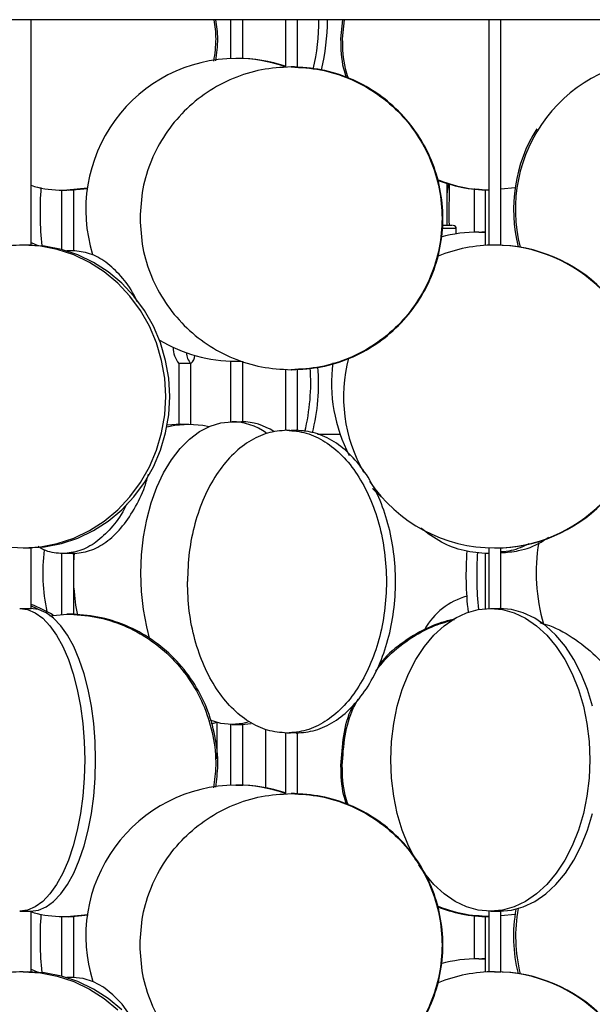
# Model space of a CAD drawing. Header units: millimetres. Extents: x 599 to 2581, y 477 to 2698.
# Tile 14 of 31: x 840 to 935, y 1596 to 1758. Entities that reach past the tile are written whole.
import ezdxf

# ---------------------------------------------------------------- set-up
doc = ezdxf.new("R2010")
doc.units = ezdxf.units.MM

msp = doc.modelspace()

# ---------------------------------------------------------------- linework, layer by layer
at = {"color": 7, "linetype": 'Continuous', "lineweight": 25}
for p, q in [((1193.43, 1758.17), (618.43, 1758.17)), ((842.22, 1720.92), (842.22, 1758.17)), ((875.16, 1758.17), (875.16, 1751.77)), ((877.16, 1751.77), (877.16, 1758.17)), ((884.21, 1758.17), (884.21, 1750.35)), ((886.21, 1750.35), (886.21, 1758.17)), ((893.63, 1758.17), (893.32, 1755.01)), ((893.9, 1758.17), (893.6, 1755.01)), ((917.81, 1758.17), (917.81, 1720.92)), ((919.81, 1720.92), (919.81, 1758.17)), ((851.54, 1730.36), (848.08, 1730.01)), ((848.42, 1730.01), (851.54, 1730.32)), ((910.93, 1724.17), (910.93, 1731.2)), ((915.4, 1730.28), (915.4, 1723.09)), ((922.16, 1730.39), (919.81, 1730.16)), ((847.25, 1730.04), (847.25, 1720.2)), ((849.25, 1719.99), (849.25, 1730.04)), ((917.21, 1730.04), (917.21, 1720.9)), ((912.43, 1722.81), (912.43, 1723.67)), ((916.18, 1723.1), (917.21, 1723.08)), ((917.21, 1723.1), (916.63, 1723.1)), ((842.22, 1721.39), (843.3, 1720.87)), ((866.61, 1701.38), (866.61, 1691.37)), ((868.61, 1691.37), (868.61, 1701.38)), ((875.16, 1701.8), (875.16, 1691.78)), ((876.02, 1701.78), (876.87, 1701.8)), ((877.16, 1691.78), (877.16, 1701.8)), ((884.21, 1700.39), (884.21, 1690.35)), ((886.21, 1690.35), (886.21, 1700.39)), ((866.96, 1691.38), (864.69, 1691.2)), ((842.22, 1660.94), (842.22, 1670.96)), ((847.25, 1670.04), (847.25, 1659.99)), ((849.25, 1659.99), (849.25, 1670.04)), ((917.21, 1670.04), (917.21, 1660.91)), ((917.81, 1670.04), (917.61, 1670.01)), ((917.81, 1670.01), (917.61, 1670.01)), ((917.81, 1670.96), (917.81, 1660.94)), ((919.81, 1660.93), (919.81, 1670.96)), ((842.22, 1661.37), (843.99, 1660.56)), ((845.28, 1659.73), (848.08, 1660.01)), ((875.16, 1641.79), (875.16, 1631.77)), ((876.96, 1641.78), (878.55, 1641.93)), ((877.16, 1631.77), (877.16, 1641.79)), ((880.93, 1640.99), (880.93, 1631.34)), ((884.21, 1640.39), (884.21, 1630.35)), ((886.21, 1630.35), (886.21, 1640.39)), ((842.22, 1600.92), (842.22, 1610.95)), ((847.25, 1610.04), (847.25, 1600.2)), ((851.65, 1610.37), (848.08, 1610.01)), ((848.42, 1610.01), (851.64, 1610.34)), ((849.25, 1600.01), (849.25, 1610.04)), ((915.4, 1610.28), (915.4, 1603.09)), ((917.21, 1610.04), (917.21, 1600.9)), ((917.81, 1610.94), (917.81, 1600.92)), ((919.81, 1600.92), (919.81, 1610.95)), ((922.16, 1610.39), (919.81, 1610.16)), ((916.18, 1603.1), (917.21, 1603.08)), ((917.21, 1603.1), (916.63, 1603.1)), ((842.22, 1601.39), (843.3, 1600.87))]:
    msp.add_line(p, q, dxfattribs=at)
at = {"color": 1, "linetype": 'Continuous', "lineweight": 25}
for p, q in [((912.43, 1723.67), (910.13, 1723.67)), ((893.25, 1689.67), (889.53, 1689.67))]:
    msp.add_line(p, q, dxfattribs=at)
at = {"color": 7, "linetype": 'Continuous', "lineweight": 25, "flags": 128}
for points in [[(910.93, 1729.32), (910.98, 1729.8), (911.18, 1731.11)], [(840.89, 1670.94), (843.73, 1671.12), (846.53, 1671.67), (849.24, 1672.57), (851.84, 1673.81), (854.27, 1675.37), (856.51, 1677.23), (858.52, 1679.36), (860.27, 1681.74), (861.75, 1684.32), (862.91, 1687.08), (863.76, 1689.96), (864.27, 1692.93), (864.44, 1695.94), (864.27, 1698.96), (863.76, 1701.92), (862.91, 1704.81), (861.75, 1707.56), (860.27, 1710.14), (858.52, 1712.52), (856.51, 1714.65), (854.27, 1716.52), (851.84, 1718.08), (849.24, 1719.32), (846.53, 1720.22), (843.73, 1720.76), (840.89, 1720.94)], [(841.56, 1670.94), (844.4, 1671.12), (847.2, 1671.67), (849.91, 1672.57), (852.51, 1673.81), (854.94, 1675.37), (857.18, 1677.23), (859.19, 1679.36), (860.94, 1681.74), (862.42, 1684.32), (863.58, 1687.08), (864.43, 1689.96), (864.94, 1692.93), (865.11, 1695.94), (864.94, 1698.96), (864.43, 1701.92), (863.58, 1704.81), (862.42, 1707.56), (860.94, 1710.14), (859.19, 1712.52), (857.18, 1714.65), (854.94, 1716.52), (852.51, 1718.08), (849.91, 1719.32), (847.2, 1720.22), (844.4, 1720.76), (841.56, 1720.94)], [(818.1, 1702.29), (818.02, 1701.92), (817.5, 1698.96), (817.33, 1695.94), (817.5, 1692.93), (818.02, 1689.96), (818.86, 1687.08), (820.03, 1684.32), (821.5, 1681.74), (823.26, 1679.36), (825.27, 1677.23), (827.51, 1675.37), (829.94, 1673.81), (832.53, 1672.57), (835.25, 1671.67), (838.05, 1671.12), (840.89, 1670.94)], [(861.84, 1655.84), (861.3, 1657.92), (860.76, 1660.8), (860.43, 1663.77), (860.32, 1666.78), (860.43, 1669.8), (860.76, 1672.77), (861.3, 1675.65), (862.04, 1678.4), (862.98, 1680.99), (864.1, 1683.36), (865.39, 1685.5), (866.82, 1687.36), (868.37, 1688.92), (870.03, 1690.16), (871.76, 1691.06), (873.55, 1691.6), (875.36, 1691.78)], [(864.64, 1690.92), (865.95, 1691.2), (868.25, 1691.38)], [(868.25, 1691.38), (870.55, 1691.2), (871.6, 1690.99)], [(900.13, 1679.3), (900.03, 1679.39), (898.62, 1680.78)], [(849.25, 1668.46), (849.32, 1669.39), (849.4, 1670.11)], [(840.32, 1660.94), (841.61, 1660.76), (842.89, 1660.22), (844.13, 1659.32), (845.31, 1658.08), (846.42, 1656.52), (847.44, 1654.65), (848.36, 1652.52), (849.16, 1650.14), (849.83, 1647.56), (850.36, 1644.81), (850.75, 1641.92), (850.98, 1638.96), (851.06, 1635.94), (850.98, 1632.93), (850.75, 1629.96), (850.36, 1627.08), (849.83, 1624.32), (849.16, 1621.74), (848.36, 1619.36), (847.44, 1617.23), (846.42, 1615.37), (845.31, 1613.81), (844.13, 1612.57), (842.89, 1611.67), (841.61, 1611.12), (840.32, 1610.94)], [(842.13, 1610.94), (843.42, 1611.12), (844.7, 1611.67), (845.93, 1612.57), (847.12, 1613.81), (848.23, 1615.37), (849.25, 1617.23), (850.16, 1619.36), (850.96, 1621.74), (851.63, 1624.32), (852.17, 1627.08), (852.55, 1629.96), (852.78, 1632.93), (852.86, 1635.94), (852.78, 1638.96), (852.55, 1641.92), (852.17, 1644.81), (851.63, 1647.56), (850.96, 1650.14), (850.16, 1652.52), (849.25, 1654.65), (848.23, 1656.52), (847.12, 1658.08), (845.93, 1659.32), (844.7, 1660.22), (843.42, 1660.76), (842.13, 1660.94)], [(905.78, 1619.32), (905.76, 1619.36), (904.53, 1621.74), (903.51, 1624.32), (902.69, 1627.08), (902.1, 1629.96), (901.75, 1632.93), (901.63, 1635.94), (901.75, 1638.96), (902.1, 1641.92), (902.69, 1644.81), (903.51, 1647.56), (904.53, 1650.14), (905.76, 1652.52), (907.16, 1654.65), (908.72, 1656.52), (910.42, 1658.08), (912.23, 1659.32), (914.12, 1660.22), (916.07, 1660.76), (918.06, 1660.94)], [(918.06, 1660.94), (920.04, 1660.76), (921.99, 1660.22), (923.88, 1659.32), (925.69, 1658.08), (927.39, 1656.52), (928.95, 1654.65), (930.35, 1652.52), (931.58, 1650.14), (932.6, 1647.56), (933.42, 1644.81), (934.01, 1641.92), (934.37, 1638.96), (934.49, 1635.94), (934.37, 1632.93), (934.01, 1629.96), (933.42, 1627.08), (932.6, 1624.32), (931.58, 1621.74), (930.35, 1619.36), (928.95, 1617.23), (927.39, 1615.37), (925.69, 1613.81), (923.88, 1612.57), (921.99, 1611.67), (920.04, 1611.12), (918.06, 1610.94)], [(934.93, 1644.81), (934.11, 1647.56), (933.08, 1650.14), (931.86, 1652.52), (930.46, 1654.65), (928.9, 1656.52), (927.2, 1658.08), (925.39, 1659.32), (923.49, 1660.22), (921.54, 1660.76), (919.56, 1660.94)], [(875.36, 1641.78), (873.55, 1641.97), (871.79, 1642.5)], [(872.88, 1642.13), (872.82, 1642.11), (871.96, 1641.86)], [(878.07, 1642.19), (877.18, 1641.97), (875.36, 1641.78)], [(919.56, 1610.94), (921.54, 1611.12), (923.49, 1611.67), (925.39, 1612.57), (927.2, 1613.81), (928.9, 1615.37), (930.46, 1617.23), (931.86, 1619.36), (933.08, 1621.74), (934.11, 1624.32), (934.93, 1627.08)], [(918.06, 1610.94), (916.07, 1611.12), (914.12, 1611.67), (912.23, 1612.57), (910.42, 1613.81), (908.72, 1615.37), (907.16, 1617.23), (906.23, 1618.59)], [(840.89, 1600.94), (843.73, 1600.76), (846.53, 1600.22), (849.24, 1599.32), (851.84, 1598.08), (854.27, 1596.52), (856.51, 1594.65)], [(857.18, 1594.65), (854.94, 1596.52), (852.51, 1598.08), (849.91, 1599.32), (847.2, 1600.22), (844.4, 1600.76), (841.56, 1600.94)], [(859.55, 1592.08), (858.58, 1593.73), (857.22, 1595.59), (855.73, 1597.15), (854.15, 1598.39), (852.5, 1599.29), (850.8, 1599.83), (849.07, 1600.01)]]:
    msp.add_lwpolyline(points, dxfattribs=at)
at = {"color": 7, "linetype": 'Continuous', "lineweight": 25}
for centre, radius, start, end in [((855.58, 1758.07), 34.17, 346.3624, 0.1685), ((857, 1758.07), 34.15, 346.115, 0.1701), ((876.2, 1726.83), 24.96, 90.4038, 197.329), ((876.02, 1727.24), 24.54, 70.5166, 89.9954), ((876.3, 1727.25), 24.54, 71.2039, 89.9957), ((947.12, 1726.86), 24.92, 90.6198, 194.5543), ((947.21, 1726.78), 25.32, 148.0957, 193.9997), ((898.09, 1726.38), 54.41, 175.7023, 185.877), ((1152.69, 1726.38), 241.47, 178.8728, 180.5247), ((911.93, 1723.67), 0.5, 0, 90), ((916.18, 1699.34), 23.77, 90.0086, 105.3649), ((840.91, 1698.53), 22.41, 90.0586, 113.6648), ((918.74, 1696.05), 24.89, 90.002, 111.9978), ((918.7, 1695.94), 25, 270.1037, 89.8963), ((918.83, 1695.94), 25, 270.1037, 89.8963), ((876.03, 1726.36), 24.58, 239.1104, 269.9818), ((869.7, 1703.95), 4.02, 178.2595, 219.7078), ((870.86, 1703.4), 3.04, 184.0167, 221.8392), ((867.42, 1702.8), 1.85, 309.7631, 357.8746), ((867.6, 1663.69), 37.71, 88.4754, 91.4939), ((857.17, 1698.1), 32.53, 345.479, 4.7621), ((917.4, 1698.1), 25.57, 172.4026, 207.6644), ((918.85, 1695.94), 25.05, 165.2802, 209.8923), ((855.84, 1698.1), 32.55, 345.8676, 4.5212), ((875.16, 1681.52), 10.27, 55.0115, 88.8754), ((876.84, 1681.82), 9.97, 56.856, 89.3106), ((918.75, 1695.87), 24.93, 213.9644, 269.9768), ((955.85, 1666.79), 30.22, 170.3628, 196.191), ((874.45, 1666.79), 30.32, 172.7767, 192.0855), ((965.55, 1666.38), 51.52, 175.4786, 186.7621), ((967.64, 1666.38), 51.84, 175.7354, 186.2221), ((881.29, 1666.32), 32.1, 183.6277, 191.7052), ((917.16, 1652.01), 11.35, 105.3548, 150.9098), ((833.88, 1639.62), 23.51, 59.3286, 69.2145), ((536.75, 1638.1), 336.2, 359.6647, 0.6836), ((876.2, 1606.83), 24.96, 90.4042, 197.4714), ((876.02, 1607.24), 24.54, 70.5166, 89.9954), ((876.3, 1607.25), 24.54, 71.2039, 89.9957), ((947.6, 1606.78), 25.37, 169.5478, 194.1122), ((898.09, 1606.38), 54.41, 175.7023, 185.877), ((947.25, 1606.78), 25.37, 169.7766, 193.9778), ((916.18, 1579.34), 23.77, 90.0086, 105.3649), ((840.91, 1578.53), 22.41, 90.0587, 113.6941), ((918.74, 1576.05), 24.89, 90.002, 111.9978), ((918.7, 1575.94), 25, 270.1037, 89.8963), ((918.83, 1575.94), 25, 270.1037, 89.8963)]:
    msp.add_arc(centre, radius, start, end, dxfattribs=at)
for points, knots in [([(872.39, 1758.17), (872.54, 1757.12), (872.86, 1754.84), (872.52, 1752.57), (872.34, 1751.34)], [0, 0, 0, 0, 0.4626303, 1, 1, 1, 1]), ([(872.69, 1751.38), (872.87, 1752.59), (873.21, 1754.86), (872.89, 1757.12), (872.74, 1758.17)], [0, 0, 0, 0, 0.534493, 1, 1, 1, 1]), ([(893.32, 1755.01), (893.36, 1753.36), (893.41, 1751.19), (894.08, 1749.14), (894.24, 1748.64)], [0, 0, 0, 0, 0.758232, 1, 1, 1, 1]), ([(893.6, 1755.01), (893.64, 1753.36), (893.7, 1751.16), (894.38, 1749.07), (894.55, 1748.55)], [0, 0, 0, 0, 0.7469839, 1, 1, 1, 1]), ([(877.15, 1751.77), (877.15, 1751.77), (877.14, 1751.76), (877.01, 1751.77), (876.77, 1751.77), (876.47, 1751.78), (876.2, 1751.78), (876.06, 1751.78), (876.02, 1751.78)], [0, 0, 0, 0, 0.149352, 0.346342, 0.54339, 0.740576, 0.937764, 1, 1, 1, 1]), ([(886.2, 1750.35), (886.2, 1750.35), (886.22, 1750.35), (886.12, 1750.35), (885.88, 1750.36), (885.53, 1750.37), (885.27, 1750.37), (885.14, 1750.37)], [0, 0, 0, 0, 0.0418916, 0.2815988, 0.5211191, 0.7605547, 1, 1, 1, 1]), ([(909.27, 1731.8), (910.67, 1731.29), (913.44, 1730.29), (916.37, 1730.14), (917.81, 1730.07)], [0, 0, 0, 0, 0.508081, 1, 1, 1, 1]), ([(909.3, 1731.7), (910.6, 1731.24), (913.35, 1730.25), (916.27, 1730.11), (917.81, 1730.04)], [0, 0, 0, 0, 0.473671, 1, 1, 1, 1]), ([(842.22, 1730.82), (842.57, 1730.7), (844.45, 1730.08), (846.45, 1730.05), (848.08, 1730.01)], [0, 0, 0, 0, 0.185349, 1, 1, 1, 1]), ([(849.24, 1730.03), (849.24, 1730.03), (849.25, 1730.03), (849.15, 1730.03), (849, 1730.03), (848.83, 1730.02), (848.63, 1730.02), (848.37, 1730.01), (848.19, 1730.01), (848.08, 1730.01)], [0, 0, 0, 0, 0.099665, 0.293668, 0.414065, 0.549802, 0.685544, 0.805952, 1, 1, 1, 1]), ([(917.81, 1730.02), (917.74, 1730.02), (917.6, 1730.02), (917.44, 1730.03), (917.3, 1730.03), (917.21, 1730.03), (917.22, 1730.03), (917.23, 1730.03)], [0, 0, 0, 0, 0.197451, 0.402935, 0.585131, 0.878498, 1, 1, 1, 1]), ([(911.83, 1724.17), (911.84, 1724.17), (911.86, 1724.17), (911.13, 1724.17), (910.36, 1724.17), (910.1, 1724.17)], [0, 0, 0, 0, 0.28522, 0.754555, 1, 1, 1, 1]), ([(916.18, 1723.1), (916.29, 1723.1), (916.51, 1723.1), (916.84, 1723.1), (917.09, 1723.09), (917.18, 1723.09), (917.21, 1723.09)], [0, 0, 0, 0, 0.281936, 0.563867, 0.845939, 1, 1, 1, 1]), ([(842.21, 1720.92), (842.21, 1720.92), (842.23, 1720.92), (842.13, 1720.92), (841.94, 1720.93), (841.66, 1720.93), (841.33, 1720.94), (841.06, 1720.94), (840.92, 1720.94), (840.89, 1720.94)], [0, 0, 0, 0, 0.0625455, 0.2388987, 0.4151518, 0.5914571, 0.7678855, 0.9443158, 1, 1, 1, 1]), ([(919.79, 1720.92), (919.8, 1720.92), (919.8, 1720.92), (919.69, 1720.93), (919.48, 1720.93), (919.18, 1720.94), (918.92, 1720.94), (918.78, 1720.94), (918.74, 1720.94)], [0, 0, 0, 0, 0.112229, 0.317815, 0.523463, 0.729255, 0.935048, 1, 1, 1, 1]), ([(849.25, 1720.01), (849.24, 1720), (849.23, 1720), (849.11, 1720), (848.91, 1719.99), (848.66, 1719.99), (848.37, 1720), (848.17, 1720), (848.08, 1720)], [0, 0, 0, 0, 0.15636, 0.325354, 0.493739, 0.66258, 0.831653, 1, 1, 1, 1]), ([(859.74, 1711.56), (859.57, 1711.94), (858.81, 1713.61), (857.07, 1715.91), (854.6, 1718.25), (851.88, 1719.73), (850.01, 1719.92), (849.07, 1720.01)], [0, 0, 0, 0, 0.069677, 0.302258, 0.534839, 0.767419, 1, 1, 1, 1]), ([(886.2, 1700.39), (886.2, 1700.39), (886.22, 1700.39), (886.15, 1700.39), (886.02, 1700.38), (885.87, 1700.38), (885.68, 1700.37), (885.44, 1700.37), (885.25, 1700.37), (885.14, 1700.37)], [0, 0, 0, 0, 0.0412042, 0.2478041, 0.3760188, 0.52057, 0.6651252, 0.7933521, 1, 1, 1, 1]), ([(866.62, 1691.37), (866.62, 1691.37), (866.62, 1691.36), (866.76, 1691.36), (867, 1691.36), (867.3, 1691.36), (867.64, 1691.37), (867.98, 1691.38), (868.16, 1691.38), (868.25, 1691.38)], [0, 0, 0, 0, 0.112348, 0.26068, 0.408935, 0.557141, 0.705428, 0.8538, 1, 1, 1, 1]), ([(875.36, 1691.78), (875.44, 1691.78), (875.59, 1691.78), (875.84, 1691.78), (876.1, 1691.77), (876.36, 1691.77), (876.68, 1691.76), (876.94, 1691.77), (877.11, 1691.77), (877.18, 1691.78), (877.16, 1691.78), (877.16, 1691.78)], [0, 0, 0, 0, 0.135084, 0.270164, 0.314836, 0.44999, 0.585146, 0.720232, 0.855274, 0.990389, 1, 1, 1, 1]), ([(884.45, 1690.37), (884.54, 1690.37), (884.67, 1690.37), (884.91, 1690.36), (885.06, 1690.36), (885.14, 1690.36)], [0, 0, 0, 0, 0.431078, 0.698522, 1, 1, 1, 1]), ([(886.2, 1690.36), (886.2, 1690.36), (886.2, 1690.36), (886.11, 1690.35), (885.95, 1690.35), (885.71, 1690.35), (885.43, 1690.35), (885.24, 1690.36), (885.14, 1690.36)], [0, 0, 0, 0, 0.101648, 0.281602, 0.460907, 0.640697, 0.820735, 1, 1, 1, 1]), ([(849.07, 1670.01), (850.01, 1670.11), (851.89, 1670.29), (854.59, 1671.78), (857.09, 1674.08), (859.26, 1677.24), (860.8, 1680.3), (861.41, 1682.44), (861.6, 1683.11)], [0, 0, 0, 0, 0.183165, 0.36633, 0.549495, 0.73266, 0.915825, 1, 1, 1, 1]), ([(857.99, 1678.23), (857.85, 1677.93), (857.13, 1676.34), (855.43, 1674.12), (852.96, 1671.77), (850.25, 1670.29), (848.37, 1670.11), (847.43, 1670.01)], [0, 0, 0, 0, 0.055827, 0.29187, 0.527913, 0.763957, 1, 1, 1, 1]), ([(917.61, 1670.01), (916.31, 1670.11), (913.7, 1670.3), (909.91, 1671.74), (907.66, 1673.39), (906.55, 1674.21)], [0, 0, 0, 0, 0.334145, 0.66829, 1, 1, 1, 1]), ([(919.81, 1670.14), (920.78, 1670.22), (923.05, 1670.41), (925.74, 1671.37), (927.28, 1672.45), (927.69, 1672.74)], [0, 0, 0, 0, 0.354533, 0.830383, 1, 1, 1, 1]), ([(924.43, 1671.6), (923.47, 1671.16), (921.97, 1670.46), (920.38, 1670.33), (919.81, 1670.28)], [0, 0, 0, 0, 0.641651, 1, 1, 1, 1]), ([(840.89, 1670.94), (841, 1670.94), (841.22, 1670.94), (841.56, 1670.95), (841.86, 1670.96), (842.08, 1670.96), (842.21, 1670.96), (842.21, 1670.96), (842.21, 1670.96)], [0, 0, 0, 0, 0.176307, 0.35261, 0.529001, 0.705451, 0.881804, 1, 1, 1, 1]), ([(847.43, 1670.01), (846.49, 1670.07), (845.09, 1670.15), (843.78, 1670.92), (843.36, 1671.17)], [0, 0, 0, 0, 0.678023, 1, 1, 1, 1]), ([(848.08, 1670.02), (848, 1670.02), (847.86, 1670.02), (847.63, 1670.01), (847.51, 1670.01), (847.43, 1670.01)], [0, 0, 0, 0, 0.301477, 0.568922, 1, 1, 1, 1]), ([(849.25, 1670.02), (849.24, 1670.02), (849.23, 1670.02), (849.11, 1670.03), (848.94, 1670.03), (848.72, 1670.03), (848.42, 1670.03), (848.2, 1670.03), (848.08, 1670.02)], [0, 0, 0, 0, 0.156173, 0.324798, 0.459233, 0.616612, 0.796889, 1, 1, 1, 1]), ([(918.74, 1670.94), (918.85, 1670.94), (919.08, 1670.94), (919.39, 1670.95), (919.63, 1670.96), (919.79, 1670.96), (919.8, 1670.96), (919.8, 1670.96)], [0, 0, 0, 0, 0.205681, 0.411357, 0.617137, 0.822985, 1, 1, 1, 1]), ([(840.32, 1660.94), (840.38, 1660.94), (840.49, 1660.94), (840.72, 1660.94), (840.96, 1660.93), (841.22, 1660.93), (841.56, 1660.92), (841.86, 1660.92), (842.08, 1660.93), (842.21, 1660.93), (842.21, 1660.94), (842.21, 1660.94)], [0, 0, 0, 0, 0.1249572, 0.2499119, 0.291235, 0.4162569, 0.5412812, 0.6662407, 0.7911592, 0.9161459, 1, 1, 1, 1]), ([(918.06, 1660.94), (918.14, 1660.94), (918.3, 1660.94), (918.56, 1660.94), (918.81, 1660.93), (919.08, 1660.93), (919.39, 1660.92), (919.63, 1660.92), (919.79, 1660.93), (919.8, 1660.93), (919.8, 1660.93)], [0, 0, 0, 0, 0.139031, 0.27806, 0.324037, 0.46314, 0.602246, 0.74128, 0.880268, 1, 1, 1, 1]), ([(848.08, 1660.01), (849.69, 1659.92), (852.91, 1659.73), (857.56, 1658.25), (861.84, 1655.94), (865.6, 1652.8), (868.68, 1648.99), (870.97, 1644.64), (872.36, 1639.92), (872.88, 1635.41), (872.5, 1632.56), (872.34, 1631.34)], [0, 0, 0, 0, 0.1142512, 0.2285023, 0.3427535, 0.4570046, 0.5712558, 0.6855069, 0.7997581, 0.9140092, 1, 1, 1, 1]), ([(849.23, 1659.99), (849.24, 1659.99), (849.25, 1659.99), (849.11, 1660), (848.84, 1660), (848.47, 1660.01), (848.21, 1660.01), (848.08, 1660.01)], [0, 0, 0, 0, 0.1003991, 0.3254684, 0.5503622, 0.7751766, 1, 1, 1, 1]), ([(872.69, 1631.41), (872.85, 1632.61), (873.23, 1635.43), (872.71, 1639.92), (871.32, 1644.64), (869.03, 1648.99), (865.95, 1652.8), (862.19, 1655.94), (857.91, 1658.25), (853.26, 1659.73), (850.04, 1659.92), (848.42, 1660.01)], [0, 0, 0, 0, 0.084583, 0.19901, 0.313437, 0.427864, 0.542291, 0.656719, 0.771146, 0.885573, 1, 1, 1, 1]), ([(899.14, 1650.59), (899.69, 1651.31), (901.23, 1653.33), (904.54, 1655.89), (908.37, 1658.1), (911.04, 1658.81), (912.14, 1659.11)], [0, 0, 0, 0, 0.169987, 0.477139, 0.784292, 1, 1, 1, 1]), ([(912.37, 1659.26), (911.1, 1658.93), (908.25, 1658.18), (904.27, 1655.89), (901.25, 1653.61), (899.95, 1651.94), (899.65, 1651.56)], [0, 0, 0, 0, 0.2609523, 0.5824192, 0.9038861, 1, 1, 1, 1]), ([(926.23, 1658.6), (926.77, 1658.45), (928.86, 1657.86), (932.18, 1655.89), (935.98, 1652.82), (939.07, 1648.99), (941.38, 1644.64), (942.77, 1639.92), (943.29, 1635.46), (942.92, 1632.67), (942.77, 1631.5)], [0, 0, 0, 0, 0.048681, 0.190261, 0.331841, 0.473421, 0.615, 0.75658, 0.89816, 1, 1, 1, 1]), ([(893.6, 1635.01), (893.7, 1636.64), (893.91, 1639.9), (894.92, 1643.65), (895.98, 1645.55), (896.25, 1646.03)], [0, 0, 0, 0, 0.428093, 0.856185, 1, 1, 1, 1]), ([(895.43, 1645.01), (895.35, 1644.87), (894.5, 1643.29), (893.64, 1639.9), (893.43, 1636.64), (893.32, 1635.01)], [0, 0, 0, 0, 0.047047, 0.523524, 1, 1, 1, 1]), ([(875.36, 1641.78), (875.44, 1641.79), (875.59, 1641.79), (875.84, 1641.79), (876.1, 1641.8), (876.36, 1641.8), (876.68, 1641.81), (876.94, 1641.8), (877.11, 1641.8), (877.18, 1641.79), (877.16, 1641.79), (877.16, 1641.79)], [0, 0, 0, 0, 0.135084, 0.270164, 0.314836, 0.44999, 0.585146, 0.720232, 0.855274, 0.990389, 1, 1, 1, 1]), ([(885.14, 1640.38), (885.06, 1640.38), (884.91, 1640.37), (884.67, 1640.37), (884.54, 1640.37), (884.45, 1640.37)], [0, 0, 0, 0, 0.301477, 0.568922, 1, 1, 1, 1]), ([(886.2, 1640.38), (886.2, 1640.38), (886.2, 1640.38), (886.12, 1640.39), (885.97, 1640.39), (885.77, 1640.39), (885.48, 1640.38), (885.26, 1640.38), (885.14, 1640.38)], [0, 0, 0, 0, 0.101439, 0.281001, 0.424157, 0.591744, 0.783714, 1, 1, 1, 1]), ([(893.32, 1635.01), (893.36, 1633.36), (893.41, 1631.19), (894.08, 1629.14), (894.24, 1628.64)], [0, 0, 0, 0, 0.758232, 1, 1, 1, 1]), ([(894.55, 1628.55), (894.38, 1629.07), (893.7, 1631.16), (893.64, 1633.36), (893.6, 1635.01)], [0, 0, 0, 0, 0.253016, 1, 1, 1, 1]), ([(876.02, 1631.78), (876.14, 1631.78), (876.36, 1631.78), (876.68, 1631.78), (876.94, 1631.77), (877.11, 1631.77), (877.18, 1631.76), (877.16, 1631.77), (877.16, 1631.77)], [0, 0, 0, 0, 0.197158, 0.394312, 0.591565, 0.788883, 0.986094, 1, 1, 1, 1]), ([(886.2, 1630.35), (886.2, 1630.35), (886.22, 1630.35), (886.12, 1630.35), (885.88, 1630.36), (885.53, 1630.37), (885.27, 1630.37), (885.14, 1630.37)], [0, 0, 0, 0, 0.041892, 0.281599, 0.521119, 0.760555, 1, 1, 1, 1]), ([(917.81, 1610.07), (916.37, 1610.14), (913.44, 1610.29), (910.67, 1611.29), (909.27, 1611.8)], [0, 0, 0, 0, 0.491919, 1, 1, 1, 1]), ([(909.3, 1611.7), (910.6, 1611.24), (913.35, 1610.25), (916.27, 1610.11), (917.81, 1610.04)], [0, 0, 0, 0, 0.473671, 1, 1, 1, 1]), ([(840.32, 1610.94), (840.38, 1610.94), (840.49, 1610.94), (840.72, 1610.95), (840.96, 1610.95), (841.22, 1610.96), (841.56, 1610.96), (841.86, 1610.96), (842.08, 1610.96), (842.21, 1610.95), (842.21, 1610.95), (842.21, 1610.95)], [0, 0, 0, 0, 0.124957, 0.249912, 0.291235, 0.416257, 0.541281, 0.666241, 0.791159, 0.916146, 1, 1, 1, 1]), ([(848.08, 1610.01), (846.45, 1610.05), (844.45, 1610.08), (842.57, 1610.7), (842.22, 1610.82)], [0, 0, 0, 0, 0.814651, 1, 1, 1, 1]), ([(849.24, 1610.03), (849.24, 1610.03), (849.25, 1610.03), (849.15, 1610.03), (849, 1610.03), (848.83, 1610.02), (848.63, 1610.02), (848.37, 1610.01), (848.19, 1610.01), (848.08, 1610.01)], [0, 0, 0, 0, 0.099665, 0.293668, 0.414065, 0.549802, 0.685544, 0.805952, 1, 1, 1, 1]), ([(917.81, 1610.02), (917.74, 1610.02), (917.6, 1610.02), (917.44, 1610.03), (917.3, 1610.03), (917.21, 1610.03), (917.22, 1610.03), (917.23, 1610.03)], [0, 0, 0, 0, 0.1974511, 0.402935, 0.5851315, 0.8784978, 1, 1, 1, 1]), ([(918.06, 1610.94), (918.14, 1610.94), (918.3, 1610.94), (918.56, 1610.95), (918.81, 1610.95), (919.08, 1610.96), (919.39, 1610.96), (919.63, 1610.96), (919.79, 1610.96), (919.8, 1610.95), (919.8, 1610.95)], [0, 0, 0, 0, 0.139031, 0.27806, 0.324037, 0.46314, 0.602246, 0.74128, 0.880268, 1, 1, 1, 1]), ([(916.18, 1603.1), (916.29, 1603.1), (916.51, 1603.1), (916.84, 1603.1), (917.09, 1603.09), (917.18, 1603.09), (917.21, 1603.09)], [0, 0, 0, 0, 0.281936, 0.563867, 0.845939, 1, 1, 1, 1]), ([(840.89, 1600.94), (841, 1600.94), (841.22, 1600.94), (841.56, 1600.93), (841.86, 1600.93), (842.08, 1600.92), (842.21, 1600.92), (842.21, 1600.92), (842.21, 1600.92)], [0, 0, 0, 0, 0.1763066, 0.3526097, 0.5290014, 0.705451, 0.8818043, 1, 1, 1, 1]), ([(849.24, 1600.01), (849.24, 1600.01), (849.26, 1600), (849.18, 1600), (849.01, 1599.99), (848.73, 1599.99), (848.41, 1600), (848.19, 1600), (848.08, 1600)], [0, 0, 0, 0, 0.03622, 0.229533, 0.42291, 0.616182, 0.809344, 1, 1, 1, 1]), ([(918.74, 1600.94), (918.85, 1600.94), (919.08, 1600.94), (919.39, 1600.93), (919.63, 1600.93), (919.79, 1600.92), (919.8, 1600.92), (919.8, 1600.92)], [0, 0, 0, 0, 0.205681, 0.411357, 0.617137, 0.822985, 1, 1, 1, 1])]:
    msp.add_open_spline(points, degree=3, knots=knots, dxfattribs=at)
for points in [[(885.14, 1750.37), (883.51, 1750.28), (880.24, 1750.09), (875.53, 1748.6), (871.19, 1746.29), (867.39, 1743.16), (864.26, 1739.35), (861.96, 1735), (860.47, 1730.28), (860.29, 1727), (860.2, 1725.37)], [(885.14, 1750.37), (886.77, 1750.28), (890.04, 1750.09), (894.74, 1748.6), (899.08, 1746.29), (902.89, 1743.16), (906.01, 1739.35), (908.33, 1735), (909.76, 1730.28), (910.24, 1725.37), (909.76, 1720.46), (908.33, 1715.74), (906.01, 1711.39), (902.89, 1707.58), (899.08, 1704.44), (894.74, 1702.13), (890.04, 1700.65), (886.77, 1700.46), (885.14, 1700.37)], [(885.27, 1700.37), (886.91, 1700.46), (890.17, 1700.65), (894.88, 1702.13), (899.22, 1704.44), (903.02, 1707.58), (906.15, 1711.39), (908.47, 1715.74), (909.89, 1720.46), (910.38, 1725.37), (909.89, 1730.28), (908.47, 1735), (906.15, 1739.35), (903.02, 1743.16), (899.22, 1746.29), (894.88, 1748.6), (890.17, 1750.09), (886.91, 1750.28), (885.27, 1750.37)], [(860.2, 1725.37), (860.29, 1723.73), (860.47, 1720.46), (861.96, 1715.74), (864.26, 1711.39), (867.39, 1707.58), (871.19, 1704.44), (875.53, 1702.13), (880.24, 1700.65), (883.51, 1700.46), (885.14, 1700.37)], [(884.45, 1690.37), (883.38, 1690.28), (881.23, 1690.09), (878.12, 1688.6), (875.27, 1686.29), (872.76, 1683.16), (870.7, 1679.35), (869.18, 1675), (868.21, 1670.28), (868.08, 1667), (868.02, 1665.37)], [(884.45, 1690.37), (885.53, 1690.28), (887.68, 1690.09), (890.78, 1688.6), (893.64, 1686.29), (896.15, 1683.16), (898.2, 1679.35), (899.73, 1675), (900.67, 1670.28), (900.99, 1665.37), (900.67, 1660.46), (899.73, 1655.74), (898.2, 1651.39), (896.15, 1647.58), (893.64, 1644.44), (890.78, 1642.13), (887.68, 1640.65), (885.53, 1640.46), (884.45, 1640.37)], [(885.96, 1640.37), (887.04, 1640.46), (889.19, 1640.65), (892.29, 1642.13), (895.15, 1644.44), (897.65, 1647.58), (899.71, 1651.39), (901.24, 1655.74), (902.18, 1660.46), (902.5, 1665.37), (902.18, 1670.28), (901.24, 1675), (899.71, 1679.35), (897.65, 1683.16), (895.15, 1686.29), (892.29, 1688.6), (889.19, 1690.09), (887.04, 1690.28), (885.96, 1690.37)], [(884.45, 1640.37), (883.38, 1640.46), (881.23, 1640.65), (878.12, 1642.13), (875.27, 1644.44), (872.76, 1647.58), (870.7, 1651.39), (869.18, 1655.74), (868.21, 1660.46), (868.08, 1663.73), (868.02, 1665.37)], [(860.2, 1605.37), (860.29, 1607), (860.47, 1610.28), (861.96, 1615), (864.26, 1619.35), (867.39, 1623.16), (871.19, 1626.29), (875.53, 1628.6), (880.24, 1630.09), (883.51, 1630.28), (885.14, 1630.37)], [(885.14, 1630.37), (886.77, 1630.28), (890.04, 1630.09), (894.74, 1628.6), (899.08, 1626.29), (902.89, 1623.16), (906.01, 1619.35), (908.33, 1615), (909.76, 1610.28), (910.24, 1605.37), (909.76, 1600.46), (908.33, 1595.74), (906.01, 1591.39), (902.89, 1587.58), (899.08, 1584.44), (894.74, 1582.13), (890.04, 1580.65), (886.77, 1580.46), (885.14, 1580.37)], [(885.27, 1580.37), (886.91, 1580.46), (890.17, 1580.65), (894.88, 1582.13), (899.22, 1584.44), (903.02, 1587.58), (906.15, 1591.39), (908.47, 1595.74), (909.89, 1600.46), (910.38, 1605.37), (909.89, 1610.28), (908.47, 1615), (906.15, 1619.35), (903.02, 1623.16), (899.22, 1626.29), (894.88, 1628.6), (890.17, 1630.09), (886.91, 1630.28), (885.27, 1630.37)], [(885.14, 1580.37), (883.51, 1580.46), (880.24, 1580.65), (875.53, 1582.13), (871.19, 1584.44), (867.39, 1587.58), (864.26, 1591.39), (861.96, 1595.74), (860.47, 1600.46), (860.29, 1603.73), (860.2, 1605.37)]]:
    msp.add_open_spline(points, degree=3, dxfattribs=at)

doc.saveas('drawing.dxf')
